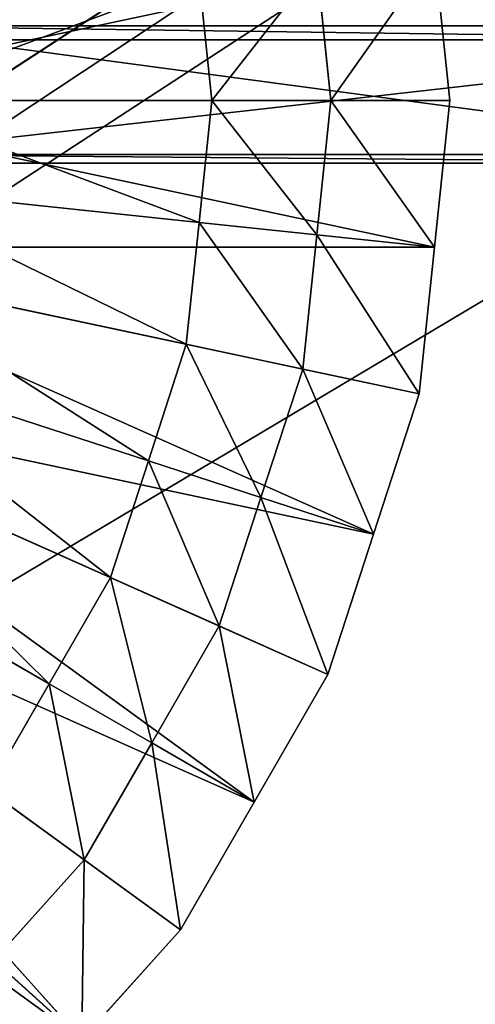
# Model space of a CAD drawing. Extents: x 0 to 31, y 0 to 21.2.
# Tile 241 of 256: x 17.9 to 19, y 10 to 12.4. Entities that reach past the tile are written whole.
import ezdxf

# ---------------------------------------------------------------- set-up
doc = ezdxf.new("R2010")
doc.units = 0
doc.header["$MEASUREMENT"] = 0
doc.layers.get('0').update_dxf_attribs({"color": 13, "linetype": 'CONTINUOUS'})
for name, color, linetype in [('CAST_IRON', 250, 'CONTINUOUS'), ('GALVANIZED_METAL', 252, 'CONTINUOUS'), ('GRATES', 250, 'CONTINUOUS'), ('STAINLESS_STEEL', 252, 'CONTINUOUS')]:
    doc.layers.add(name, color=color, linetype=linetype)

# ---------------------------------------------------------------- blocks, each defined once
blk = doc.blocks.new('NGM5058UC_TRADECAD_DXF')
at = {"layer": 'GALVANIZED_METAL', "color": 0}
for p, q in [((14.216, 9.40775, -1.89865), (-14.3866, -9.24295, -1.89865)), ((14.216, 9.40775, -1.89865), (-14.3866, -9.24295, -1.89865)), ((-14.2165, -9.41305, -1.89865), (14.386, 9.23775, -1.89865)), ((-14.2165, -9.41305, -1.89865), (14.386, 9.23775, -1.89865))]:
    blk.add_line(p, q, dxfattribs=at)
at = {"layer": 'GRATES', "color": 0}
for p, q in [((1.9439, 1.76955, 1.46245), (4.413, 1.76955, 1.46245)), ((1.9439, 1.76955, 1.46245), (4.413, 1.76955, 1.46245)), ((1.9739, 1.73535, 1.82395), (4.413, 1.73535, 1.82395)), ((1.9739, 1.73535, 1.82395), (4.413, 1.73535, 1.82395)), ((4.413, 1.45955, 1.82395), (1.9739, 1.45955, 1.82395)), ((4.413, 1.45955, 1.82395), (1.9739, 1.45955, 1.82395)), ((1.9439, 1.43905, 1.46245), (4.413, 1.43905, 1.46245)), ((1.9439, 1.43905, 1.46245), (4.413, 1.43905, 1.46245))]:
    blk.add_line(p, q, dxfattribs=at)
at = {"layer": 'STAINLESS_STEEL', "color": 0}
for p, q in [((1.6973, 1.58965, -0.35665), (3.3576, 1.94255, -0.33645)), ((1.6973, 1.58965, -0.35665), (3.3576, 1.94255, -0.33645)), ((3.3947, 1.58965, -0.33645), (3.3576, 1.94255, -0.33645)), ((3.3947, 1.58965, -0.33645), (3.3576, 1.94255, -0.33645)), ((3.0743, 1.91285, -0.19015), (3.1082, 1.58965, -0.19015)), ((3.0743, 1.91285, -0.19015), (3.1082, 1.58965, -0.19015)), ((2.8218, 1.58965, -0.04385), (2.791, 1.88305, -0.04385)), ((2.8218, 1.58965, -0.04385), (2.791, 1.88305, -0.04385)), ((1.6973, 1.58965, -0.35665), (3.3947, 1.58965, -0.33645)), ((1.6973, 1.58965, -0.35665), (3.3947, 1.58965, -0.33645)), ((1.6973, 1.58965, -0.35665), (3.3576, 1.23685, -0.33645)), ((1.6973, 1.58965, -0.35665), (3.3576, 1.23685, -0.33645)), ((2.8218, 1.58965, -0.04385), (2.0079, 1.58965, -0.04385)), ((2.8218, 1.58965, -0.04385), (2.0079, 1.58965, -0.04385)), ((2.791, 1.29635, -0.04385), (2.8218, 1.58965, -0.04385)), ((2.791, 1.29635, -0.04385), (2.8218, 1.58965, -0.04385)), ((2.8218, 1.58965, -0.04385), (3.1082, 1.58965, -0.19015)), ((2.8218, 1.58965, -0.04385), (3.1082, 1.58965, -0.19015)), ((3.1082, 1.58965, -0.19015), (3.0743, 1.26655, -0.19015)), ((3.1082, 1.58965, -0.19015), (3.0743, 1.26655, -0.19015)), ((3.1082, 1.58965, -0.19015), (3.3947, 1.58965, -0.33645)), ((3.1082, 1.58965, -0.19015), (3.3947, 1.58965, -0.33645)), ((3.3947, 1.58965, -0.33645), (3.3576, 1.23685, -0.33645)), ((3.3947, 1.58965, -0.33645), (3.3576, 1.23685, -0.33645)), ((2.791, 1.29635, -0.04385), (1.9859, 1.38095, -0.04385)), ((2.791, 1.29635, -0.04385), (1.9859, 1.38095, -0.04385)), ((2.7602, 1.00305, -0.04385), (2.791, 1.29635, -0.04385)), ((2.7602, 1.00305, -0.04385), (2.791, 1.29635, -0.04385)), ((3.0743, 1.26655, -0.19015), (2.791, 1.29635, -0.04385)), ((3.0743, 1.26655, -0.19015), (2.791, 1.29635, -0.04385)), ((3.0743, 1.26655, -0.19015), (3.0403, 0.94345, -0.19015)), ((3.0743, 1.26655, -0.19015), (3.0403, 0.94345, -0.19015)), ((3.3576, 1.23685, -0.33645), (3.0743, 1.26655, -0.19015)), ((3.3576, 1.23685, -0.33645), (3.0743, 1.26655, -0.19015)), ((3.3205, 0.88395, -0.33645), (1.6602, 1.23685, -0.35665)), ((1.6602, 1.23685, -0.35665), (3.2108, 0.54645, -0.33645)), ((1.6602, 1.23685, -0.35665), (3.2108, 0.54645, -0.33645)), ((3.3576, 1.23685, -0.33645), (1.6602, 1.23685, -0.35665)), ((3.3205, 0.88395, -0.33645), (1.6602, 1.23685, -0.35665)), ((3.3576, 1.23685, -0.33645), (1.6602, 1.23685, -0.35665)), ((3.3576, 1.23685, -0.33645), (3.3205, 0.88395, -0.33645)), ((3.3576, 1.23685, -0.33645), (3.3205, 0.88395, -0.33645)), ((2.7602, 1.00305, -0.04385), (1.964, 1.17225, -0.04385)), ((2.7602, 1.00305, -0.04385), (1.964, 1.17225, -0.04385)), ((2.669, 0.72245, -0.04385), (2.7602, 1.00305, -0.04385)), ((2.669, 0.72245, -0.04385), (2.7602, 1.00305, -0.04385)), ((3.0403, 0.94345, -0.19015), (2.7602, 1.00305, -0.04385)), ((3.0403, 0.94345, -0.19015), (2.7602, 1.00305, -0.04385)), ((2.669, 0.72245, -0.04385), (1.8991, 0.97265, -0.04385)), ((2.669, 0.72245, -0.04385), (1.8991, 0.97265, -0.04385)), ((3.0403, 0.94345, -0.19015), (2.9399, 0.63445, -0.19015)), ((3.0403, 0.94345, -0.19015), (2.9399, 0.63445, -0.19015)), ((3.3205, 0.88395, -0.33645), (3.0403, 0.94345, -0.19015)), ((3.3205, 0.88395, -0.33645), (3.0403, 0.94345, -0.19015)), ((3.1012, 0.20895, -0.33645), (1.5506, 0.89935, -0.35665)), ((1.5506, 0.89935, -0.35665), (2.9238, -0.09835, -0.33645)), ((1.5506, 0.89935, -0.35665), (2.9238, -0.09835, -0.33645)), ((3.2108, 0.54645, -0.33645), (1.5506, 0.89935, -0.35665)), ((3.1012, 0.20895, -0.33645), (1.5506, 0.89935, -0.35665)), ((3.2108, 0.54645, -0.33645), (1.5506, 0.89935, -0.35665)), ((3.3205, 0.88395, -0.33645), (3.2108, 0.54645, -0.33645)), ((3.3205, 0.88395, -0.33645), (3.2108, 0.54645, -0.33645)), ((2.5779, 0.44195, -0.04385), (1.8343, 0.77305, -0.04385)), ((2.5779, 0.44195, -0.04385), (1.8343, 0.77305, -0.04385)), ((2.5779, 0.44195, -0.04385), (2.669, 0.72245, -0.04385)), ((2.5779, 0.44195, -0.04385), (2.669, 0.72245, -0.04385)), ((2.9399, 0.63445, -0.19015), (2.669, 0.72245, -0.04385)), ((2.9399, 0.63445, -0.19015), (2.669, 0.72245, -0.04385)), ((2.9399, 0.63445, -0.19015), (2.8395, 0.32545, -0.19015)), ((2.9399, 0.63445, -0.19015), (2.8395, 0.32545, -0.19015)), ((3.2108, 0.54645, -0.33645), (2.9399, 0.63445, -0.19015)), ((3.2108, 0.54645, -0.33645), (2.9399, 0.63445, -0.19015)), ((2.7463, -0.40565, -0.33645), (1.3732, 0.59205, -0.35665)), ((1.3732, 0.59205, -0.35665), (2.5089, -0.66935, -0.33645)), ((1.3732, 0.59205, -0.35665), (2.5089, -0.66935, -0.33645)), ((2.9238, -0.09835, -0.33645), (1.3732, 0.59205, -0.35665)), ((2.7463, -0.40565, -0.33645), (1.3732, 0.59205, -0.35665)), ((2.9238, -0.09835, -0.33645), (1.3732, 0.59205, -0.35665)), ((2.4304, 0.18655, -0.04385), (1.7293, 0.59125, -0.04385)), ((2.4304, 0.18655, -0.04385), (1.7293, 0.59125, -0.04385)), ((3.2108, 0.54645, -0.33645), (3.1012, 0.20895, -0.33645)), ((3.2108, 0.54645, -0.33645), (3.1012, 0.20895, -0.33645)), ((2.4304, 0.18655, -0.04385), (2.5779, 0.44195, -0.04385)), ((2.4304, 0.18655, -0.04385), (2.5779, 0.44195, -0.04385)), ((2.8395, 0.32545, -0.19015), (2.5779, 0.44195, -0.04385)), ((2.8395, 0.32545, -0.19015), (2.5779, 0.44195, -0.04385)), ((2.5089, -0.66935, -0.33645), (1.1357, 0.32835, -0.35665)), ((2.5089, -0.66935, -0.33645), (1.1357, 0.32835, -0.35665)), ((2.8395, 0.32545, -0.19015), (2.6771, 0.04405, -0.19015)), ((2.8395, 0.32545, -0.19015), (2.6771, 0.04405, -0.19015)), ((3.1012, 0.20895, -0.33645), (2.8395, 0.32545, -0.19015)), ((3.1012, 0.20895, -0.33645), (2.8395, 0.32545, -0.19015)), ((3.1012, 0.20895, -0.33645), (2.9238, -0.09835, -0.33645)), ((3.1012, 0.20895, -0.33645), (2.9238, -0.09835, -0.33645)), ((2.2829, -0.06895, -0.04385), (2.4304, 0.18655, -0.04385)), ((2.2829, -0.06895, -0.04385), (2.4304, 0.18655, -0.04385)), ((2.6771, 0.04405, -0.19015), (2.4304, 0.18655, -0.04385)), ((2.6771, 0.04405, -0.19015), (2.4304, 0.18655, -0.04385)), ((2.6771, 0.04405, -0.19015), (2.5146, -0.23725, -0.19015)), ((2.6771, 0.04405, -0.19015), (2.5146, -0.23725, -0.19015)), ((2.9238, -0.09835, -0.33645), (2.6771, 0.04405, -0.19015)), ((2.9238, -0.09835, -0.33645), (2.6771, 0.04405, -0.19015)), ((2.5146, -0.23725, -0.19015), (2.2829, -0.06895, -0.04385)), ((2.5146, -0.23725, -0.19015), (2.2829, -0.06895, -0.04385)), ((2.9238, -0.09835, -0.33645), (2.7463, -0.40565, -0.33645)), ((2.9238, -0.09835, -0.33645), (2.7463, -0.40565, -0.33645)), ((2.5146, -0.23725, -0.19015), (2.2972, -0.47875, -0.19015)), ((2.5146, -0.23725, -0.19015), (2.2972, -0.47875, -0.19015)), ((2.7463, -0.40565, -0.33645), (2.5146, -0.23725, -0.19015)), ((2.7463, -0.40565, -0.33645), (2.5146, -0.23725, -0.19015)), ((2.7463, -0.40565, -0.33645), (2.5089, -0.66935, -0.33645)), ((2.7463, -0.40565, -0.33645), (2.5089, -0.66935, -0.33645)), ((2.5089, -0.66935, -0.33645), (2.2972, -0.47875, -0.19015)), ((2.5089, -0.66935, -0.33645), (2.2972, -0.47875, -0.19015))]:
    blk.add_line(p, q, dxfattribs=at)
at = {"layer": 'CAST_IRON', "color": 0}
mesh = blk.add_polyface(dxfattribs=at)
corners = [(6.1889, 2.72605, -0.18725), (-6.4222, -4.78625, -0.18725), (-6.4489, 2.72605, -0.18725), (6.1622, -4.78625, -0.18725)]
mesh.append_faces([[corners[k] for k in face] for face in [(0, 1, 2), (1, 0, 3)]], dxfattribs={"vtx0": -1, "color": 0})
at = {"layer": 'GALVANIZED_METAL', "color": 0}
mesh = blk.add_polyface(dxfattribs=at)
corners = [(-14.2165, -9.41305, -1.89865), (14.216, 9.40775, -1.89865), (-14.3866, -9.24295, -1.89865), (14.386, 9.23775, -1.89865)]
mesh.append_faces([[corners[k] for k in face] for face in [(0, 1, 2), (1, 0, 3)]], dxfattribs={"vtx0": -1, "color": 0})
mesh = blk.add_polyface(dxfattribs=at)
corners = [(14.216, 9.40775, -1.89865), (-14.2165, 9.40775, -1.89865), (-14.3866, -9.24295, -1.89865)]
mesh.append_faces([[corners[k] for k in face] for face in [(0, 1, 2)]], dxfattribs={"color": 0})
mesh = blk.add_polyface(dxfattribs=at)
corners = [(14.386, 9.23775, -1.89865), (-14.2165, -9.41305, -1.89865), (14.2159, -9.41295, -1.89865)]
mesh.append_faces([[corners[k] for k in face] for face in [(0, 1, 2)]], dxfattribs={"color": 0})
at = {"layer": 'GRATES', "color": 0}
mesh = blk.add_polyface(dxfattribs=at)
corners = [(4.413, 1.73535, 1.82395), (1.9439, 1.76955, 1.46245), (4.413, 1.76955, 1.46245), (1.9739, 1.73535, 1.82395)]
mesh.append_faces([[corners[k] for k in face] for face in [(0, 1, 2), (1, 0, 3)]], dxfattribs={"vtx0": -1, "color": 0})
mesh = blk.add_polyface(dxfattribs=at)
corners = [(4.413, 1.43905, 1.46245), (1.9439, 1.76955, 1.46245), (1.9439, 1.43905, 1.46245), (4.413, 1.76955, 1.46245)]
mesh.append_faces([[corners[k] for k in face] for face in [(0, 1, 2), (1, 0, 3)]], dxfattribs={"vtx0": -1, "color": 0})
mesh = blk.add_polyface(dxfattribs=at)
corners = [(4.413, 1.73535, 1.82395), (1.9739, 1.45955, 1.82395), (1.9739, 1.73535, 1.82395), (4.413, 1.45955, 1.82395)]
mesh.append_faces([[corners[k] for k in face] for face in [(0, 1, 2), (1, 0, 3)]], dxfattribs={"vtx0": -1, "color": 0})
mesh = blk.add_polyface(dxfattribs=at)
corners = [(1.9739, 1.45955, 1.82395), (4.413, 1.43905, 1.46245), (1.9439, 1.43905, 1.46245), (4.413, 1.45955, 1.82395)]
mesh.append_faces([[corners[k] for k in face] for face in [(0, 1, 2), (1, 0, 3)]], dxfattribs={"vtx0": -1, "color": 0})
at = {"layer": 'STAINLESS_STEEL', "color": 0}
mesh = blk.add_polyface(dxfattribs=at)
corners = [(3.3576, 1.94255, -0.33645), (1.6602, 1.94255, -0.35665), (1.6973, 1.58965, -0.35665)]
mesh.append_faces([[corners[k] for k in face] for face in [(0, 1, 2)]], dxfattribs={"color": 0})
mesh = blk.add_polyface(dxfattribs=at)
corners = [(3.3947, 1.58965, -0.33645), (3.3576, 1.94255, -0.33645), (1.6973, 1.58965, -0.35665)]
mesh.append_faces([[corners[k] for k in face] for face in [(0, 1, 2)]], dxfattribs={"color": 0})
mesh = blk.add_polyface(dxfattribs=at)
corners = [(3.3576, 1.94255, -0.33645), (3.1082, 1.58965, -0.19015), (3.0743, 1.91285, -0.19015), (3.3947, 1.58965, -0.33645)]
mesh.append_faces([[corners[k] for k in face] for face in [(0, 1, 2), (1, 0, 3)]], dxfattribs={"vtx0": -1, "color": 0})
mesh = blk.add_polyface(dxfattribs=at)
corners = [(3.0743, 1.91285, -0.19015), (2.8218, 1.58965, -0.04385), (2.791, 1.88305, -0.04385), (3.1082, 1.58965, -0.19015)]
mesh.append_faces([[corners[k] for k in face] for face in [(0, 1, 2), (1, 0, 3)]], dxfattribs={"vtx0": -1, "color": 0})
mesh = blk.add_polyface(dxfattribs=at)
corners = [(2.791, 1.88305, -0.04385), (2.0079, 1.58965, -0.04385), (1.9859, 1.79845, -0.04385), (2.8218, 1.58965, -0.04385)]
mesh.append_faces([[corners[k] for k in face] for face in [(0, 1, 2), (1, 0, 3)]], dxfattribs={"vtx0": -1, "color": 0})
mesh = blk.add_polyface(dxfattribs=at)
corners = [(3.3576, 1.23685, -0.33645), (1.6973, 1.58965, -0.35665), (1.6602, 1.23685, -0.35665)]
mesh.append_faces([[corners[k] for k in face] for face in [(0, 1, 2)]], dxfattribs={"color": 0})
mesh = blk.add_polyface(dxfattribs=at)
corners = [(3.3947, 1.58965, -0.33645), (1.6973, 1.58965, -0.35665), (3.3576, 1.23685, -0.33645)]
mesh.append_faces([[corners[k] for k in face] for face in [(0, 1, 2)]], dxfattribs={"color": 0})
mesh = blk.add_polyface(dxfattribs=at)
corners = [(2.0079, 1.58965, -0.04385), (2.791, 1.29635, -0.04385), (1.9859, 1.38095, -0.04385), (2.8218, 1.58965, -0.04385)]
mesh.append_faces([[corners[k] for k in face] for face in [(0, 1, 2), (1, 0, 3)]], dxfattribs={"vtx0": -1, "color": 0})
mesh = blk.add_polyface(dxfattribs=at)
corners = [(2.8218, 1.58965, -0.04385), (3.0743, 1.26655, -0.19015), (2.791, 1.29635, -0.04385), (3.1082, 1.58965, -0.19015)]
mesh.append_faces([[corners[k] for k in face] for face in [(0, 1, 2), (1, 0, 3)]], dxfattribs={"vtx0": -1, "color": 0})
mesh = blk.add_polyface(dxfattribs=at)
corners = [(3.1082, 1.58965, -0.19015), (3.3576, 1.23685, -0.33645), (3.0743, 1.26655, -0.19015), (3.3947, 1.58965, -0.33645)]
mesh.append_faces([[corners[k] for k in face] for face in [(0, 1, 2), (1, 0, 3)]], dxfattribs={"vtx0": -1, "color": 0})
mesh = blk.add_polyface(dxfattribs=at)
corners = [(1.9859, 1.38095, -0.04385), (2.7602, 1.00305, -0.04385), (1.964, 1.17225, -0.04385), (2.791, 1.29635, -0.04385)]
mesh.append_faces([[corners[k] for k in face] for face in [(0, 1, 2), (1, 0, 3)]], dxfattribs={"vtx0": -1, "color": 0})
mesh = blk.add_polyface(dxfattribs=at)
corners = [(2.791, 1.29635, -0.04385), (3.0403, 0.94345, -0.19015), (2.7602, 1.00305, -0.04385), (3.0743, 1.26655, -0.19015)]
mesh.append_faces([[corners[k] for k in face] for face in [(0, 1, 2), (1, 0, 3)]], dxfattribs={"vtx0": -1, "color": 0})
mesh = blk.add_polyface(dxfattribs=at)
corners = [(3.0743, 1.26655, -0.19015), (3.3205, 0.88395, -0.33645), (3.0403, 0.94345, -0.19015), (3.3576, 1.23685, -0.33645)]
mesh.append_faces([[corners[k] for k in face] for face in [(0, 1, 2), (1, 0, 3)]], dxfattribs={"vtx0": -1, "color": 0})
mesh = blk.add_polyface(dxfattribs=at)
corners = [(3.2108, 0.54645, -0.33645), (1.6602, 1.23685, -0.35665), (1.5506, 0.89935, -0.35665)]
mesh.append_faces([[corners[k] for k in face] for face in [(0, 1, 2)]], dxfattribs={"color": 0})
mesh = blk.add_polyface(dxfattribs=at)
corners = [(3.3205, 0.88395, -0.33645), (1.6602, 1.23685, -0.35665), (3.2108, 0.54645, -0.33645)]
mesh.append_faces([[corners[k] for k in face] for face in [(0, 1, 2)]], dxfattribs={"color": 0})
mesh = blk.add_polyface(dxfattribs=at)
corners = [(3.3576, 1.23685, -0.33645), (1.6602, 1.23685, -0.35665), (3.3205, 0.88395, -0.33645)]
mesh.append_faces([[corners[k] for k in face] for face in [(0, 1, 2)]], dxfattribs={"color": 0})
mesh = blk.add_polyface(dxfattribs=at)
corners = [(1.964, 1.17225, -0.04385), (2.669, 0.72245, -0.04385), (1.8991, 0.97265, -0.04385), (2.7602, 1.00305, -0.04385)]
mesh.append_faces([[corners[k] for k in face] for face in [(0, 1, 2), (1, 0, 3)]], dxfattribs={"vtx0": -1, "color": 0})
mesh = blk.add_polyface(dxfattribs=at)
corners = [(2.7602, 1.00305, -0.04385), (2.9399, 0.63445, -0.19015), (2.669, 0.72245, -0.04385), (3.0403, 0.94345, -0.19015)]
mesh.append_faces([[corners[k] for k in face] for face in [(0, 1, 2), (1, 0, 3)]], dxfattribs={"vtx0": -1, "color": 0})
mesh = blk.add_polyface(dxfattribs=at)
corners = [(1.8991, 0.97265, -0.04385), (2.5779, 0.44195, -0.04385), (1.8343, 0.77305, -0.04385), (2.669, 0.72245, -0.04385)]
mesh.append_faces([[corners[k] for k in face] for face in [(0, 1, 2), (1, 0, 3)]], dxfattribs={"vtx0": -1, "color": 0})
mesh = blk.add_polyface(dxfattribs=at)
corners = [(3.0403, 0.94345, -0.19015), (3.2108, 0.54645, -0.33645), (2.9399, 0.63445, -0.19015), (3.3205, 0.88395, -0.33645)]
mesh.append_faces([[corners[k] for k in face] for face in [(0, 1, 2), (1, 0, 3)]], dxfattribs={"vtx0": -1, "color": 0})
mesh = blk.add_polyface(dxfattribs=at)
corners = [(2.9238, -0.09835, -0.33645), (1.5506, 0.89935, -0.35665), (1.3732, 0.59205, -0.35665)]
mesh.append_faces([[corners[k] for k in face] for face in [(0, 1, 2)]], dxfattribs={"color": 0})
mesh = blk.add_polyface(dxfattribs=at)
corners = [(3.1012, 0.20895, -0.33645), (1.5506, 0.89935, -0.35665), (2.9238, -0.09835, -0.33645)]
mesh.append_faces([[corners[k] for k in face] for face in [(0, 1, 2)]], dxfattribs={"color": 0})
mesh = blk.add_polyface(dxfattribs=at)
corners = [(3.2108, 0.54645, -0.33645), (1.5506, 0.89935, -0.35665), (3.1012, 0.20895, -0.33645)]
mesh.append_faces([[corners[k] for k in face] for face in [(0, 1, 2)]], dxfattribs={"color": 0})
mesh = blk.add_polyface(dxfattribs=at)
corners = [(1.8343, 0.77305, -0.04385), (2.4304, 0.18655, -0.04385), (1.7293, 0.59125, -0.04385), (2.5779, 0.44195, -0.04385)]
mesh.append_faces([[corners[k] for k in face] for face in [(0, 1, 2), (1, 0, 3)]], dxfattribs={"vtx0": -1, "color": 0})
mesh = blk.add_polyface(dxfattribs=at)
corners = [(2.669, 0.72245, -0.04385), (2.8395, 0.32545, -0.19015), (2.5779, 0.44195, -0.04385), (2.9399, 0.63445, -0.19015)]
mesh.append_faces([[corners[k] for k in face] for face in [(0, 1, 2), (1, 0, 3)]], dxfattribs={"vtx0": -1, "color": 0})
mesh = blk.add_polyface(dxfattribs=at)
corners = [(2.9399, 0.63445, -0.19015), (3.1012, 0.20895, -0.33645), (2.8395, 0.32545, -0.19015), (3.2108, 0.54645, -0.33645)]
mesh.append_faces([[corners[k] for k in face] for face in [(0, 1, 2), (1, 0, 3)]], dxfattribs={"vtx0": -1, "color": 0})
mesh = blk.add_polyface(dxfattribs=at)
corners = [(2.5089, -0.66935, -0.33645), (1.3732, 0.59205, -0.35665), (1.1357, 0.32835, -0.35665)]
mesh.append_faces([[corners[k] for k in face] for face in [(0, 1, 2)]], dxfattribs={"color": 0})
mesh = blk.add_polyface(dxfattribs=at)
corners = [(2.7463, -0.40565, -0.33645), (1.3732, 0.59205, -0.35665), (2.5089, -0.66935, -0.33645)]
mesh.append_faces([[corners[k] for k in face] for face in [(0, 1, 2)]], dxfattribs={"color": 0})
mesh = blk.add_polyface(dxfattribs=at)
corners = [(2.9238, -0.09835, -0.33645), (1.3732, 0.59205, -0.35665), (2.7463, -0.40565, -0.33645)]
mesh.append_faces([[corners[k] for k in face] for face in [(0, 1, 2)]], dxfattribs={"color": 0})
mesh = blk.add_polyface(dxfattribs=at)
corners = [(1.7293, 0.59125, -0.04385), (2.2829, -0.06895, -0.04385), (1.6244, 0.40945, -0.04385), (2.4304, 0.18655, -0.04385)]
mesh.append_faces([[corners[k] for k in face] for face in [(0, 1, 2), (1, 0, 3)]], dxfattribs={"vtx0": -1, "color": 0})
mesh = blk.add_polyface(dxfattribs=at)
corners = [(2.5779, 0.44195, -0.04385), (2.6771, 0.04405, -0.19015), (2.4304, 0.18655, -0.04385), (2.8395, 0.32545, -0.19015)]
mesh.append_faces([[corners[k] for k in face] for face in [(0, 1, 2), (1, 0, 3)]], dxfattribs={"vtx0": -1, "color": 0})
mesh = blk.add_polyface(dxfattribs=at)
corners = [(2.5089, -0.66935, -0.33645), (1.1357, 0.32835, -0.35665), (2.2715, -0.93305, -0.33645)]
mesh.append_faces([[corners[k] for k in face] for face in [(0, 1, 2)]], dxfattribs={"color": 0})
mesh = blk.add_polyface(dxfattribs=at)
corners = [(2.8395, 0.32545, -0.19015), (2.9238, -0.09835, -0.33645), (2.6771, 0.04405, -0.19015), (3.1012, 0.20895, -0.33645)]
mesh.append_faces([[corners[k] for k in face] for face in [(0, 1, 2), (1, 0, 3)]], dxfattribs={"vtx0": -1, "color": 0})
mesh = blk.add_polyface(dxfattribs=at)
corners = [(2.4304, 0.18655, -0.04385), (2.5146, -0.23725, -0.19015), (2.2829, -0.06895, -0.04385), (2.6771, 0.04405, -0.19015)]
mesh.append_faces([[corners[k] for k in face] for face in [(0, 1, 2), (1, 0, 3)]], dxfattribs={"vtx0": -1, "color": 0})
mesh = blk.add_polyface(dxfattribs=at)
corners = [(2.6771, 0.04405, -0.19015), (2.7463, -0.40565, -0.33645), (2.5146, -0.23725, -0.19015), (2.9238, -0.09835, -0.33645)]
mesh.append_faces([[corners[k] for k in face] for face in [(0, 1, 2), (1, 0, 3)]], dxfattribs={"vtx0": -1, "color": 0})
mesh = blk.add_polyface(dxfattribs=at)
corners = [(2.2829, -0.06895, -0.04385), (2.2972, -0.47875, -0.19015), (2.0855, -0.28815, -0.04385), (2.5146, -0.23725, -0.19015)]
mesh.append_faces([[corners[k] for k in face] for face in [(0, 1, 2), (1, 0, 3)]], dxfattribs={"vtx0": -1, "color": 0})
mesh = blk.add_polyface(dxfattribs=at)
corners = [(2.5146, -0.23725, -0.19015), (2.5089, -0.66935, -0.33645), (2.2972, -0.47875, -0.19015), (2.7463, -0.40565, -0.33645)]
mesh.append_faces([[corners[k] for k in face] for face in [(0, 1, 2), (1, 0, 3)]], dxfattribs={"vtx0": -1, "color": 0})
mesh = blk.add_polyface(dxfattribs=at)
corners = [(2.2972, -0.47875, -0.19015), (2.2715, -0.93305, -0.33645), (2.0798, -0.72015, -0.19015), (2.5089, -0.66935, -0.33645)]
mesh.append_faces([[corners[k] for k in face] for face in [(0, 1, 2), (1, 0, 3)]], dxfattribs={"vtx0": -1, "color": 0})
blk = doc.blocks.new('NGM5058UC_TRADECAD_DWG')
at = {"color": 0}
blk.add_blockref('NGM5058UC_TRADECAD_DXF', (15.5194, 10.62185, 1.89865), dxfattribs=at)

msp = doc.modelspace()

# ---------------------------------------------------------------- block references
at = {"color": 0}
msp.add_blockref('NGM5058UC_TRADECAD_DWG', (0, 0), dxfattribs=at)

doc.saveas('drawing.dxf')
